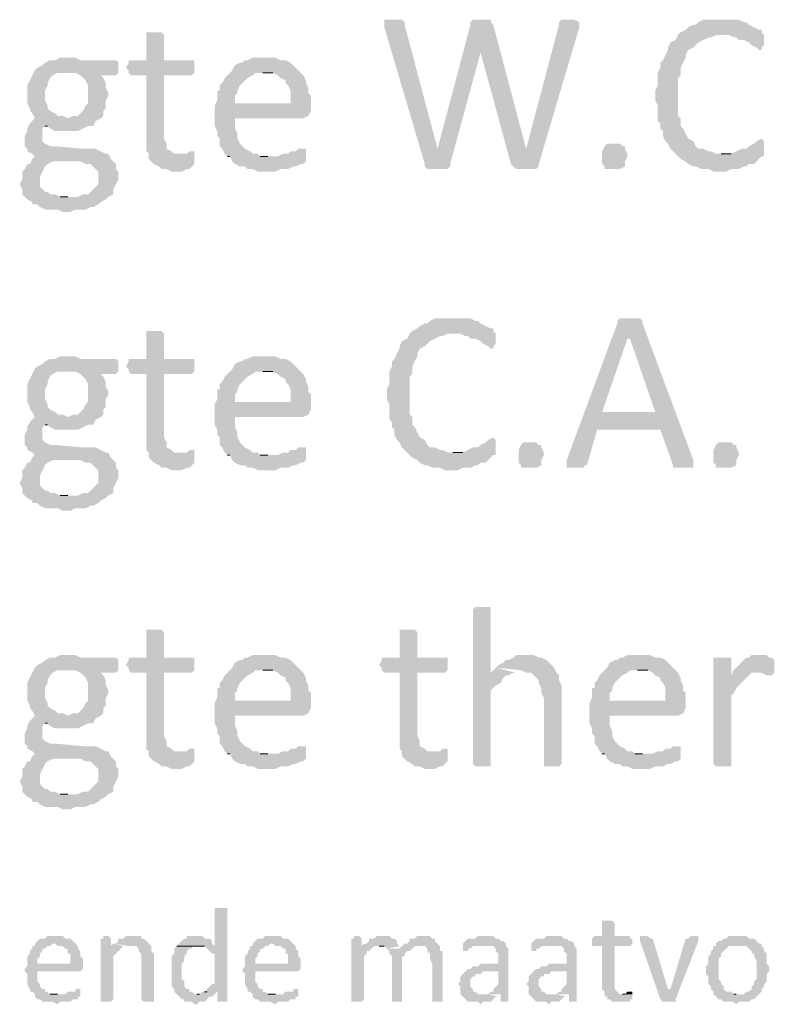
# Model space of a CAD drawing. Header units: millimetres. Extents: x -197899 to 120983, y -4228 to 45370.
# Tile 96 of 200: x -135415 to -134153, y -484 to 1162. Entities that reach past the tile are written whole.
import ezdxf

# ---------------------------------------------------------------- set-up
doc = ezdxf.new("R2010")
doc.units = ezdxf.units.MM
for name, color, linetype in [('AL63----', 7, 'Continuous'), ('PDF_Geometry', 8, 'Continuous'), ('PDF_Solid Fills', 8, 'Continuous')]:
    doc.layers.add(name, color=color, linetype=linetype)

# ---------------------------------------------------------------- blocks, each defined once
blk = doc.blocks.new('A$C01523A58')
at = {"layer": 'PDF_Solid Fills'}
for points in [[(27385.4, -27990.8), (27368.4, -27990.8), (27368.4, -28003.5), (27436.1, -28232.1), (27457.4, -28206.7), (27402.3, -27999.2), (27402.3, -27995), (27398.1, -27990.8), (27393.8, -27990.8)], [(27529.3, -27990.8), (27516.6, -27990.8), (27512.4, -27995), (27512.4, -27999.2), (27529.3, -28045.8), (27580.1, -28232.1), (27605.5, -28206.7), (27550.5, -27999.2), (27546.2, -27995), (27546.2, -27990.8), (27537.8, -27990.8)], [(27677.4, -27990.8), (27664.8, -27990.8), (27660.5, -27995), (27660.5, -27999.2), (27605.5, -28206.7), (27605.5, -28206.7), (27580.1, -28232.1), (27584.3, -28236.3), (27588.6, -28240.5), (27622.4, -28240.5), (27626.7, -28236.3), (27626.7, -28232.1), (27694.4, -28003.5), (27694.4, -27995), (27694.4, -27995), (27685.9, -27990.8), (27685.9, -27990.8)], [(27931.5, -27990.8), (27901.8, -27990.8), (27893.4, -27995), (27889.2, -27999.2), (27884.9, -27999.2), (27876.4, -28003.5), (27872.2, -28007.7), (27863.7, -28012), (27859.5, -28016.2), (27944.1, -28016.2), (27952.6, -28020.4), (27956.9, -28020.4), (27961.1, -28024.6), (27969.5, -28024.6), (27978, -28028.9), (27982.3, -28033.1), (27990.8, -28037.4), (27990.8, -28037.4), (27994.9, -28041.6), (27999.2, -28041.6), (27999.2, -28037.4), (28003.4, -28033.1), (28003.4, -28016.2), (27999.2, -28012), (27999.2, -28007.7), (27994.9, -28007.7), (27986.5, -28003.5), (27986.5, -28003.5), (27978, -27999.2), (27973.8, -27995), (27969.5, -27995), (27961.1, -27990.8), (27940, -27990.8)], [(27512.4, -27999.2), (27457.4, -28206.7), (27457.4, -28206.7), (27436.1, -28232.1), (27436.1, -28236.3), (27440.4, -28240.5), (27474.3, -28240.5), (27478.5, -28236.3), (27478.5, -28232.1), (27529.3, -28045.8), (27529.3, -28045.8)], [(26983.2, -28012), (26970.5, -28012), (26970.5, -28016.2), (26970.5, -28058.5), (26940.9, -28058.5), (26940.9, -28062.8), (26936.6, -28071.2), (26940.9, -28075.5), (26940.9, -28079.7), (26945.1, -28083.9), (26970.5, -28083.9), (26970.5, -28210.9), (26974.7, -28215.1), (26974.7, -28223.6), (26978.9, -28227.9), (26983.2, -28232.1), (26991.7, -28236.3), (26995.9, -28240.5), (27004.4, -28240.5), (27012.8, -28244.8), (27029.8, -28244.8), (27038.2, -28240.5), (27042.5, -28240.5), (27046.7, -28236.3), (27050.9, -28232.1), (27050.9, -28219.4), (27025.5, -28215.1), (27017.1, -28215.1), (27012.8, -28210.9), (27004.4, -28206.7), (27004.4, -28198.2), (27000.1, -28189.7), (27000.1, -28083.9), (27046.7, -28083.9), (27050.9, -28079.7), (27050.9, -28058.5), (27000.1, -28058.5), (27000.1, -28016.2), (27000.1, -28016.2), (26995.9, -28012), (26991.7, -28012)], [(27859.5, -28016.2), (27855.3, -28024.6), (27855.3, -28024.6), (27846.8, -28028.9), (27842.6, -28037.4), (27842.6, -28041.6), (27838.3, -28050.1), (27834.1, -28058.5), (27829.9, -28062.8), (27829.9, -28071.2), (27825.6, -28079.7), (27825.6, -28100.8), (27821.4, -28109.3), (27821.4, -28126.2), (27825.6, -28134.7), (27825.6, -28160.1), (27829.9, -28164.3), (27829.9, -28172.8), (27834.1, -28177.1), (27834.1, -28185.5), (27838.3, -28194), (27842.6, -28198.2), (27846.8, -28206.7), (27851, -28210.9), (27855.3, -28215.1), (27859.5, -28219.4), (27863.7, -28223.6), (27872.2, -28227.9), (27876.4, -28232.1), (27884.9, -28236.3), (27889.2, -28236.3), (27897.6, -28240.5), (27910.3, -28240.5), (27918.7, -28244.8), (27940, -28244.8), (27948.4, -28240.5), (27961.1, -28240.5), (27969.5, -28236.3), (27973.8, -28236.3), (27978, -28232.1), (27986.5, -28232.1), (27990.8, -28227.9), (27994.9, -28223.6), (27999.2, -28219.4), (28003.4, -28219.4), (28003.4, -28215.1), (27923, -28215.1), (27914.6, -28210.9), (27910.3, -28210.9), (27901.8, -28206.7), (27893.4, -28206.7), (27889.2, -28202.5), (27884.9, -28194), (27876.4, -28189.7), (27876.4, -28189.7), (27872.2, -28181.3), (27868, -28172.8), (27863.7, -28168.6), (27863.7, -28155.9), (27859.5, -28151.6), (27859.5, -28088.2), (27863.7, -28083.9), (27863.7, -28071.2), (27868, -28062.8), (27872.2, -28054.3), (27872.2, -28050.1), (27876.4, -28041.6), (27884.9, -28037.4), (27889.2, -28033.1), (27893.4, -28028.9), (27901.8, -28024.6), (27910.3, -28020.4), (27914.6, -28020.4), (27923, -28016.2), (27931.5, -28016.2)], [(26839.3, -28054.3), (26826.5, -28054.3), (26818.1, -28058.5), (26809.6, -28058.5), (26801.2, -28062.8), (26796.9, -28067), (26788.5, -28071.2), (26788.5, -28071.2), (26784.2, -28075.5), (26839.3, -28079.7), (26851.9, -28079.7), (26860.4, -28083.9), (26864.7, -28088.2), (26868.9, -28092.4), (26873.2, -28100.8), (26873.2, -28130.5), (26868.9, -28134.7), (26864.7, -28143.2), (26860.4, -28147.4), (26856.2, -28151.6), (26847.7, -28151.6), (26839.3, -28155.9), (26784.2, -28155.9), (26780, -28160.1), (26775.8, -28164.3), (26771.5, -28172.8), (26771.5, -28177.1), (26767.3, -28185.5), (26767.3, -28194), (26767.3, -28202.5), (26771.5, -28206.7), (26771.5, -28210.9), (26780, -28215.1), (26784.2, -28219.4), (26780, -28223.6), (26813.9, -28227.9), (26860.4, -28227.9), (26868.9, -28232.1), (26877.4, -28232.1), (26881.6, -28236.3), (26885.8, -28240.5), (26890.1, -28244.8), (26890.1, -28265.9), (26885.8, -28270.2), (26881.6, -28274.4), (26877.4, -28278.7), (26873.2, -28282.8), (26864.7, -28282.8), (26856.2, -28287.1), (26767.3, -28287.1), (26771.5, -28291.3), (26780, -28295.6), (26780, -28299.8), (26788.5, -28299.8), (26792.7, -28304.1), (26801.2, -28308.3), (26822.3, -28308.3), (26830.8, -28312.5), (26843.5, -28312.5), (26851.9, -28308.3), (26868.9, -28308.3), (26877.4, -28304.1), (26881.6, -28304.1), (26890.1, -28299.8), (26894.3, -28295.6), (26902.8, -28291.3), (26902.8, -28291.3), (26907, -28287.1), (26915.5, -28282.8), (26915.5, -28274.4), (26919.7, -28265.9), (26924, -28257.5), (26924, -28244.8), (26919.7, -28240.5), (26919.7, -28232.1), (26915.5, -28227.9), (26911.2, -28223.6), (26907, -28215.1), (26902.8, -28215.1), (26894.3, -28210.9), (26885.8, -28206.7), (26864.7, -28206.7), (26818.1, -28202.5), (26809.6, -28202.5), (26801.2, -28198.2), (26796.9, -28194), (26796.9, -28185.5), (26796.9, -28172.8), (26801.2, -28168.6), (26881.6, -28168.6), (26885.8, -28160.1), (26885.8, -28160.1), (26894.3, -28155.9), (26898.6, -28151.6), (26898.6, -28143.2), (26902.8, -28138.9), (26902.8, -28126.2), (26907, -28117.8), (26907, -28113.6), (26902.8, -28105.1), (26902.8, -28096.6), (26902.8, -28096.6), (26898.6, -28088.2), (26894.3, -28083.9), (26919.7, -28083.9), (26924, -28079.7), (26924, -28062.8), (26919.7, -28058.5), (26860.4, -28058.5), (26851.9, -28054.3), (26847.7, -28054.3)], [(27169.5, -28054.3), (27148.3, -28054.3), (27139.9, -28058.5), (27135.6, -28058.5), (27131.4, -28062.8), (27127.1, -28062.8), (27118.7, -28067), (27114.4, -28075.5), (27110.2, -28079.7), (27106, -28083.9), (27101.7, -28088.2), (27097.5, -28096.6), (27093.3, -28100.8), (27093.3, -28109.3), (27089, -28109.3), (27089, -28126.2), (27084.8, -28134.7), (27118.7, -28130.5), (27118.7, -28117.8), (27122.9, -28113.6), (27122.9, -28109.3), (27127.1, -28100.8), (27131.4, -28096.6), (27135.6, -28092.4), (27139.9, -28088.2), (27148.3, -28083.9), (27152.5, -28079.7), (27228.7, -28079.7), (27224.5, -28075.5), (27216.1, -28067), (27211.8, -28062.8), (27203.3, -28058.5), (27194.8, -28058.5), (27186.4, -28054.3), (27177.9, -28054.3)], [(26784.2, -28075.5), (26780, -28083.9), (26775.8, -28092.4), (26775.8, -28092.4), (26771.5, -28100.8), (26771.5, -28130.5), (26775.8, -28138.9), (26775.8, -28143.2), (26780, -28147.4), (26784.2, -28155.9), (26839.3, -28155.9), (26830.8, -28151.6), (26822.3, -28151.6), (26818.1, -28147.4), (26809.6, -28143.2), (26805.4, -28138.9), (26805.4, -28134.7), (26801.2, -28126.2), (26801.2, -28109.3), (26805.4, -28100.8), (26805.4, -28096.6), (26809.6, -28088.2), (26813.9, -28083.9), (26822.3, -28079.7), (26839.3, -28079.7)], [(27228.7, -28079.7), (27165.3, -28079.7), (27182.2, -28079.7), (27190.7, -28083.9), (27194.8, -28088.2), (27203.3, -28092.4), (27203.3, -28096.6), (27207.6, -28100.8), (27211.8, -28109.3), (27211.8, -28130.5), (27118.7, -28130.5), (27084.8, -28134.7), (27084.8, -28151.6), (27084.8, -28168.6), (27089, -28177.1), (27089, -28185.5), (27093.3, -28189.7), (27093.3, -28202.5), (27097.5, -28206.7), (27101.7, -28215.1), (27106, -28219.4), (27173.7, -28219.4), (27161, -28219.4), (27156.8, -28215.1), (27148.3, -28215.1), (27144.1, -28210.9), (27135.6, -28206.7), (27131.4, -28202.5), (27127.1, -28198.2), (27122.9, -28189.7), (27122.9, -28181.3), (27122.9, -28181.3), (27118.7, -28172.8), (27118.7, -28155.9), (27233, -28155.9), (27241.5, -28151.6), (27241.5, -28151.6), (27245.7, -28143.2), (27245.7, -28134.7), (27245.7, -28117.8), (27241.5, -28113.6), (27241.5, -28105.1), (27237.2, -28096.6), (27237.2, -28092.4), (27233, -28083.9)], [(26881.6, -28168.6), (26801.2, -28168.6), (26805.4, -28168.6), (26809.6, -28172.8), (26818.1, -28177.1), (26856.2, -28177.1), (26864.7, -28172.8), (26864.7, -28172.8), (26873.2, -28168.6)], [(27999.2, -28189.7), (27999.2, -28189.7), (27990.8, -28194), (27986.5, -28198.2), (27978, -28202.5), (27973.8, -28206.7), (27965.4, -28206.7), (27956.9, -28210.9), (27956.9, -28210.9), (27948.4, -28215.1), (27931.5, -28215.1), (28003.4, -28215.1), (28003.4, -28194)], [(27233, -28206.7), (27224.5, -28206.7), (27220.2, -28210.9), (27211.8, -28210.9), (27207.6, -28215.1), (27199.1, -28215.1), (27190.7, -28219.4), (27106, -28219.4), (27110.2, -28219.4), (27114.4, -28227.9), (27118.7, -28232.1), (27127.1, -28236.3), (27135.6, -28236.3), (27139.9, -28240.5), (27148.3, -28240.5), (27156.8, -28244.8), (27186.4, -28244.8), (27194.8, -28240.5), (27207.6, -28240.5), (27216.1, -28236.3), (27220.2, -28236.3), (27228.7, -28232.1), (27233, -28232.1), (27237.2, -28227.9), (27237.2, -28223.6), (27237.2, -28206.7)], [(27774.9, -28219.4), (27770.6, -28227.9), (27770.6, -28236.3), (27770.6, -28236.3), (27762.1, -28240.5), (27736.7, -28240.5), (27736.7, -28236.3), (27732.5, -28232.1), (27732.5, -28210.9), (27736.7, -28202.5), (27736.7, -28202.5), (27741, -28198.2), (27762.1, -28198.2), (27766.4, -28202.5), (27770.6, -28202.5), (27770.6, -28206.7), (27774.9, -28215.1)], [(26780, -28223.6), (26775.8, -28232.1), (26771.5, -28232.1), (26767.3, -28240.5), (26763.1, -28244.8), (26763.1, -28257.5), (26758.8, -28265.9), (26758.8, -28265.9), (26763.1, -28274.4), (26763.1, -28282.8), (26767.3, -28287.1), (26839.3, -28287.1), (26826.5, -28287.1), (26818.1, -28282.8), (26809.6, -28282.8), (26805.4, -28278.7), (26801.2, -28278.7), (26796.9, -28274.4), (26792.7, -28270.2), (26792.7, -28261.7), (26792.7, -28253.3), (26792.7, -28253.3), (26796.9, -28244.8), (26796.9, -28244.8), (26801.2, -28236.3), (26805.4, -28232.1), (26813.9, -28227.9)], [(27046.7, -28210.9), (27042.5, -28210.9), (27038.2, -28215.1), (27025.5, -28215.1), (27050.9, -28219.4), (27050.9, -28210.9)], [(27482.8, -28490.3), (27453.1, -28490.3), (27444.6, -28494.6), (27440.4, -28498.8), (27436.1, -28498.8), (27427.7, -28503), (27423.5, -28507.2), (27415, -28511.5), (27410.7, -28515.7), (27495.4, -28515.7), (27503.9, -28520), (27508.1, -28520), (27512.4, -28524.2), (27520.8, -28524.2), (27529.3, -28528.4), (27533.5, -28532.6), (27542, -28536.9), (27542, -28536.9), (27546.2, -28541.1), (27550.5, -28541.1), (27550.5, -28536.9), (27554.7, -28532.6), (27554.7, -28515.7), (27550.5, -28511.5), (27550.5, -28507.2), (27546.2, -28507.2), (27537.8, -28503), (27537.8, -28503), (27529.3, -28498.8), (27525.1, -28494.6), (27520.8, -28494.6), (27512.4, -28490.3), (27491.2, -28490.3)], [(27779.1, -28490.3), (27762.1, -28490.3), (27757.9, -28494.6), (27757.9, -28498.8), (27673.3, -28727.4), (27673.3, -28740.1), (27702.8, -28740.1), (27702.8, -28735.9), (27707.1, -28735.9), (27724.1, -28676.6), (27829.9, -28676.6), (27732.5, -28647), (27774.9, -28524.2), (27779.1, -28524.2), (27800.2, -28498.8), (27800.2, -28494.6), (27796, -28490.3), (27787.5, -28490.3)], [(27800.2, -28498.8), (27779.1, -28524.2), (27821.4, -28647), (27732.5, -28647), (27829.9, -28676.6), (27851, -28735.9), (27851, -28740.1), (27884.9, -28740.1), (27884.9, -28727.4)], [(26983.2, -28511.5), (26970.5, -28511.5), (26970.5, -28515.7), (26970.5, -28558), (26940.9, -28558), (26940.9, -28562.3), (26936.6, -28570.8), (26940.9, -28575), (26940.9, -28579.2), (26945.1, -28583.4), (26970.5, -28583.4), (26970.5, -28710.5), (26974.7, -28714.7), (26974.7, -28723.1), (26978.9, -28727.4), (26983.2, -28731.6), (26991.7, -28735.9), (26995.9, -28740.1), (27004.4, -28740.1), (27012.8, -28744.3), (27029.8, -28744.3), (27038.2, -28740.1), (27042.5, -28740.1), (27046.7, -28735.9), (27050.9, -28731.6), (27050.9, -28718.9), (27025.5, -28714.7), (27017.1, -28714.7), (27012.8, -28710.5), (27004.4, -28706.2), (27004.4, -28697.7), (27000.1, -28689.3), (27000.1, -28583.4), (27046.7, -28583.4), (27050.9, -28579.2), (27050.9, -28558), (27000.1, -28558), (27000.1, -28515.7), (27000.1, -28515.7), (26995.9, -28511.5), (26991.7, -28511.5)], [(27410.7, -28515.7), (27406.6, -28524.2), (27406.6, -28524.2), (27398.1, -28528.4), (27393.8, -28536.9), (27393.8, -28541.1), (27389.6, -28549.6), (27385.4, -28558), (27381.2, -28562.3), (27381.2, -28570.8), (27376.9, -28579.2), (27376.9, -28600.4), (27372.7, -28608.8), (27372.7, -28625.8), (27376.9, -28634.2), (27376.9, -28659.6), (27381.2, -28663.9), (27381.2, -28672.4), (27385.4, -28676.6), (27385.4, -28685.1), (27389.6, -28693.5), (27393.8, -28697.7), (27398.1, -28706.2), (27402.3, -28710.5), (27406.6, -28714.7), (27410.7, -28718.9), (27415, -28723.1), (27423.5, -28727.4), (27427.7, -28731.6), (27436.1, -28735.9), (27440.4, -28735.9), (27448.9, -28740.1), (27461.5, -28740.1), (27470, -28744.3), (27491.2, -28744.3), (27499.7, -28740.1), (27512.4, -28740.1), (27520.8, -28735.9), (27525.1, -28735.9), (27529.3, -28731.6), (27537.8, -28731.6), (27542, -28727.4), (27546.2, -28723.1), (27550.5, -28718.9), (27554.7, -28718.9), (27554.7, -28714.7), (27474.3, -28714.7), (27465.8, -28710.5), (27461.5, -28710.5), (27453.1, -28706.2), (27444.6, -28706.2), (27440.4, -28702), (27436.1, -28693.5), (27427.7, -28689.3), (27427.7, -28689.3), (27423.5, -28680.8), (27419.2, -28672.4), (27415, -28668.1), (27415, -28655.4), (27410.7, -28651.2), (27410.7, -28587.7), (27415, -28583.4), (27415, -28570.8), (27419.2, -28562.3), (27423.5, -28553.8), (27423.5, -28549.6), (27427.7, -28541.1), (27436.1, -28536.9), (27440.4, -28532.6), (27444.6, -28528.4), (27453.1, -28524.2), (27461.5, -28520), (27465.8, -28520), (27474.3, -28515.7), (27482.8, -28515.7)], [(26839.3, -28553.8), (26826.5, -28553.8), (26818.1, -28558), (26809.6, -28558), (26801.2, -28562.3), (26796.9, -28566.5), (26788.5, -28570.8), (26788.5, -28570.8), (26784.2, -28575), (26839.3, -28579.2), (26851.9, -28579.2), (26860.4, -28583.4), (26864.7, -28587.7), (26868.9, -28591.9), (26873.2, -28600.4), (26873.2, -28630), (26868.9, -28634.2), (26864.7, -28642.7), (26860.4, -28647), (26856.2, -28651.2), (26847.7, -28651.2), (26839.3, -28655.4), (26784.2, -28655.4), (26780, -28659.6), (26775.8, -28663.9), (26771.5, -28672.4), (26771.5, -28676.6), (26767.3, -28685.1), (26767.3, -28693.5), (26767.3, -28702), (26771.5, -28706.2), (26771.5, -28710.5), (26780, -28714.7), (26784.2, -28718.9), (26780, -28723.1), (26813.9, -28727.4), (26860.4, -28727.4), (26868.9, -28731.6), (26877.4, -28731.6), (26881.6, -28735.9), (26885.8, -28740.1), (26890.1, -28744.3), (26890.1, -28765.5), (26885.8, -28769.7), (26881.6, -28773.9), (26877.4, -28778.2), (26873.2, -28782.4), (26864.7, -28782.4), (26856.2, -28786.7), (26767.3, -28786.7), (26771.5, -28790.9), (26780, -28795.1), (26780, -28799.3), (26788.5, -28799.3), (26792.7, -28803.6), (26801.2, -28807.8), (26822.3, -28807.8), (26830.8, -28812.1), (26843.5, -28812.1), (26851.9, -28807.8), (26868.9, -28807.8), (26877.4, -28803.6), (26881.6, -28803.6), (26890.1, -28799.3), (26894.3, -28795.1), (26902.8, -28790.9), (26902.8, -28790.9), (26907, -28786.7), (26915.5, -28782.4), (26915.5, -28773.9), (26919.7, -28765.5), (26924, -28757), (26924, -28744.3), (26919.7, -28740.1), (26919.7, -28731.6), (26915.5, -28727.4), (26911.2, -28723.1), (26907, -28714.7), (26902.8, -28714.7), (26894.3, -28710.5), (26885.8, -28706.2), (26864.7, -28706.2), (26818.1, -28702), (26809.6, -28702), (26801.2, -28697.7), (26796.9, -28693.5), (26796.9, -28685.1), (26796.9, -28672.4), (26801.2, -28668.1), (26881.6, -28668.1), (26885.8, -28659.6), (26885.8, -28659.6), (26894.3, -28655.4), (26898.6, -28651.2), (26898.6, -28642.7), (26902.8, -28638.5), (26902.8, -28625.8), (26907, -28617.3), (26907, -28613.1), (26902.8, -28604.6), (26902.8, -28596.2), (26902.8, -28596.2), (26898.6, -28587.7), (26894.3, -28583.4), (26919.7, -28583.4), (26924, -28579.2), (26924, -28562.3), (26919.7, -28558), (26860.4, -28558), (26851.9, -28553.8), (26847.7, -28553.8)], [(27169.5, -28553.8), (27148.3, -28553.8), (27139.9, -28558), (27135.6, -28558), (27131.4, -28562.3), (27127.1, -28562.3), (27118.7, -28566.5), (27114.4, -28575), (27110.2, -28579.2), (27106, -28583.4), (27101.7, -28587.7), (27097.5, -28596.2), (27093.3, -28600.4), (27093.3, -28608.8), (27089, -28608.8), (27089, -28625.8), (27084.8, -28634.2), (27118.7, -28630), (27118.7, -28617.3), (27122.9, -28613.1), (27122.9, -28608.8), (27127.1, -28600.4), (27131.4, -28596.2), (27135.6, -28591.9), (27139.9, -28587.7), (27148.3, -28583.4), (27152.5, -28579.2), (27228.7, -28579.2), (27224.5, -28575), (27216.1, -28566.5), (27211.8, -28562.3), (27203.3, -28558), (27194.8, -28558), (27186.4, -28553.8), (27177.9, -28553.8)], [(26784.2, -28575), (26780, -28583.4), (26775.8, -28591.9), (26775.8, -28591.9), (26771.5, -28600.4), (26771.5, -28630), (26775.8, -28638.5), (26775.8, -28642.7), (26780, -28647), (26784.2, -28655.4), (26839.3, -28655.4), (26830.8, -28651.2), (26822.3, -28651.2), (26818.1, -28647), (26809.6, -28642.7), (26805.4, -28638.5), (26805.4, -28634.2), (26801.2, -28625.8), (26801.2, -28608.8), (26805.4, -28600.4), (26805.4, -28596.2), (26809.6, -28587.7), (26813.9, -28583.4), (26822.3, -28579.2), (26839.3, -28579.2)], [(27228.7, -28579.2), (27165.3, -28579.2), (27182.2, -28579.2), (27190.7, -28583.4), (27194.8, -28587.7), (27203.3, -28591.9), (27203.3, -28596.2), (27207.6, -28600.4), (27211.8, -28608.8), (27211.8, -28630), (27118.7, -28630), (27084.8, -28634.2), (27084.8, -28651.2), (27084.8, -28668.1), (27089, -28676.6), (27089, -28685.1), (27093.3, -28689.3), (27093.3, -28702), (27097.5, -28706.2), (27101.7, -28714.7), (27106, -28718.9), (27173.7, -28718.9), (27161, -28718.9), (27156.8, -28714.7), (27148.3, -28714.7), (27144.1, -28710.5), (27135.6, -28706.2), (27131.4, -28702), (27127.1, -28697.7), (27122.9, -28689.3), (27122.9, -28680.8), (27122.9, -28680.8), (27118.7, -28672.4), (27118.7, -28655.4), (27233, -28655.4), (27241.5, -28651.2), (27241.5, -28651.2), (27245.7, -28642.7), (27245.7, -28634.2), (27245.7, -28617.3), (27241.5, -28613.1), (27241.5, -28604.6), (27237.2, -28596.2), (27237.2, -28591.9), (27233, -28583.4)], [(26881.6, -28668.1), (26801.2, -28668.1), (26805.4, -28668.1), (26809.6, -28672.4), (26818.1, -28676.6), (26856.2, -28676.6), (26864.7, -28672.4), (26864.7, -28672.4), (26873.2, -28668.1)], [(27550.5, -28689.3), (27550.5, -28689.3), (27542, -28693.5), (27537.8, -28697.7), (27529.3, -28702), (27525.1, -28706.2), (27516.6, -28706.2), (27508.1, -28710.5), (27508.1, -28710.5), (27499.7, -28714.7), (27482.8, -28714.7), (27554.7, -28714.7), (27554.7, -28693.5)], [(27635.1, -28718.9), (27630.9, -28727.4), (27630.9, -28735.9), (27630.9, -28735.9), (27622.4, -28740.1), (27597, -28740.1), (27597, -28735.9), (27592.8, -28731.6), (27592.8, -28710.5), (27597, -28702), (27597, -28702), (27601.3, -28697.7), (27622.4, -28697.7), (27626.7, -28702), (27630.9, -28702), (27630.9, -28706.2), (27635.1, -28714.7)], [(27961.1, -28718.9), (27956.9, -28727.4), (27956.9, -28735.9), (27956.9, -28735.9), (27948.4, -28740.1), (27923, -28740.1), (27923, -28735.9), (27918.7, -28731.6), (27918.7, -28710.5), (27923, -28702), (27923, -28702), (27927.2, -28697.7), (27948.4, -28697.7), (27952.6, -28702), (27956.9, -28702), (27956.9, -28706.2), (27961.1, -28714.7)], [(27046.7, -28710.5), (27042.5, -28710.5), (27038.2, -28714.7), (27025.5, -28714.7), (27050.9, -28718.9), (27050.9, -28710.5)], [(27233, -28706.2), (27224.5, -28706.2), (27220.2, -28710.5), (27211.8, -28710.5), (27207.6, -28714.7), (27199.1, -28714.7), (27190.7, -28718.9), (27106, -28718.9), (27110.2, -28718.9), (27114.4, -28727.4), (27118.7, -28731.6), (27127.1, -28735.9), (27135.6, -28735.9), (27139.9, -28740.1), (27148.3, -28740.1), (27156.8, -28744.3), (27186.4, -28744.3), (27194.8, -28740.1), (27207.6, -28740.1), (27216.1, -28735.9), (27220.2, -28735.9), (27228.7, -28731.6), (27233, -28731.6), (27237.2, -28727.4), (27237.2, -28723.1), (27237.2, -28706.2)], [(26780, -28723.1), (26775.8, -28731.6), (26771.5, -28731.6), (26767.3, -28740.1), (26763.1, -28744.3), (26763.1, -28757), (26758.8, -28765.5), (26758.8, -28765.5), (26763.1, -28773.9), (26763.1, -28782.4), (26767.3, -28786.7), (26839.3, -28786.7), (26826.5, -28786.7), (26818.1, -28782.4), (26809.6, -28782.4), (26805.4, -28778.2), (26801.2, -28778.2), (26796.9, -28773.9), (26792.7, -28769.7), (26792.7, -28761.3), (26792.7, -28752.8), (26792.7, -28752.8), (26796.9, -28744.3), (26796.9, -28744.3), (26801.2, -28735.9), (26805.4, -28731.6), (26813.9, -28727.4)], [(27533.5, -28972.9), (27520.8, -28972.9), (27516.6, -28977.2), (27516.6, -29235.4), (27516.6, -29235.4), (27520.8, -29239.6), (27546.2, -29239.6), (27546.2, -29235.4), (27546.2, -29112.6), (27550.5, -29108.4), (27554.7, -29104.2), (27563.2, -29099.9), (27567.4, -29091.4), (27571.6, -29087.3), (27575.9, -29087.3), (27584.3, -29083), (27546.2, -29083), (27546.2, -28977.2), (27546.2, -28972.9), (27542, -28972.9)], [(26983.2, -29011), (26970.5, -29011), (26970.5, -29015.2), (26970.5, -29057.6), (26940.9, -29057.6), (26940.9, -29061.8), (26936.6, -29070.3), (26940.9, -29074.5), (26940.9, -29078.8), (26945.1, -29083), (26970.5, -29083), (26970.5, -29210), (26974.7, -29214.2), (26974.7, -29222.7), (26978.9, -29226.9), (26983.2, -29231.1), (26991.7, -29235.4), (26995.9, -29239.6), (27004.4, -29239.6), (27012.8, -29243.9), (27029.8, -29243.9), (27038.2, -29239.6), (27042.5, -29239.6), (27046.7, -29235.4), (27050.9, -29231.1), (27050.9, -29218.5), (27025.5, -29214.2), (27017.1, -29214.2), (27012.8, -29210), (27004.4, -29205.8), (27004.4, -29197.3), (27000.1, -29188.8), (27000.1, -29083), (27046.7, -29083), (27050.9, -29078.8), (27050.9, -29057.6), (27000.1, -29057.6), (27000.1, -29015.2), (27000.1, -29015.2), (26995.9, -29011), (26991.7, -29011)], [(27406.6, -29011), (27393.8, -29011), (27393.8, -29015.2), (27393.8, -29057.6), (27364.2, -29057.6), (27364.2, -29061.8), (27360, -29070.3), (27364.2, -29074.5), (27364.2, -29078.8), (27368.4, -29083), (27393.8, -29083), (27393.8, -29210), (27398.1, -29214.2), (27398.1, -29222.7), (27402.3, -29226.9), (27406.6, -29231.1), (27415, -29235.4), (27419.2, -29239.6), (27427.7, -29239.6), (27436.1, -29243.9), (27453.1, -29243.9), (27461.5, -29239.6), (27465.8, -29239.6), (27470, -29235.4), (27474.3, -29231.1), (27474.3, -29218.5), (27448.9, -29214.2), (27440.4, -29214.2), (27436.1, -29210), (27427.7, -29205.8), (27427.7, -29197.3), (27423.5, -29188.8), (27423.5, -29083), (27470, -29083), (27474.3, -29078.8), (27474.3, -29057.6), (27423.5, -29057.6), (27423.5, -29015.2), (27423.5, -29015.2), (27419.2, -29011), (27415, -29011)], [(26839.3, -29053.4), (26826.5, -29053.4), (26818.1, -29057.6), (26809.6, -29057.6), (26801.2, -29061.8), (26796.9, -29066), (26788.5, -29070.3), (26788.5, -29070.3), (26784.2, -29074.5), (26839.3, -29078.8), (26851.9, -29078.8), (26860.4, -29083), (26864.7, -29087.3), (26868.9, -29091.4), (26873.2, -29099.9), (26873.2, -29129.6), (26868.9, -29133.8), (26864.7, -29142.2), (26860.4, -29146.5), (26856.2, -29150.7), (26847.7, -29150.7), (26839.3, -29155), (26784.2, -29155), (26780, -29159.2), (26775.8, -29163.4), (26771.5, -29171.9), (26771.5, -29176.1), (26767.3, -29184.6), (26767.3, -29193.1), (26767.3, -29201.5), (26771.5, -29205.8), (26771.5, -29210), (26780, -29214.2), (26784.2, -29218.5), (26780, -29222.7), (26813.9, -29226.9), (26860.4, -29226.9), (26868.9, -29231.1), (26877.4, -29231.1), (26881.6, -29235.4), (26885.8, -29239.6), (26890.1, -29243.9), (26890.1, -29265), (26885.8, -29269.3), (26881.6, -29273.5), (26877.4, -29277.7), (26873.2, -29281.9), (26864.7, -29281.9), (26856.2, -29286.2), (26767.3, -29286.2), (26771.5, -29290.4), (26780, -29294.7), (26780, -29298.9), (26788.5, -29298.9), (26792.7, -29303.1), (26801.2, -29307.3), (26822.3, -29307.3), (26830.8, -29311.6), (26843.5, -29311.6), (26851.9, -29307.3), (26868.9, -29307.3), (26877.4, -29303.1), (26881.6, -29303.1), (26890.1, -29298.9), (26894.3, -29294.7), (26902.8, -29290.4), (26902.8, -29290.4), (26907, -29286.2), (26915.5, -29281.9), (26915.5, -29273.5), (26919.7, -29265), (26924, -29256.5), (26924, -29243.9), (26919.7, -29239.6), (26919.7, -29231.1), (26915.5, -29226.9), (26911.2, -29222.7), (26907, -29214.2), (26902.8, -29214.2), (26894.3, -29210), (26885.8, -29205.8), (26864.7, -29205.8), (26818.1, -29201.5), (26809.6, -29201.5), (26801.2, -29197.3), (26796.9, -29193.1), (26796.9, -29184.6), (26796.9, -29171.9), (26801.2, -29167.6), (26881.6, -29167.6), (26885.8, -29159.2), (26885.8, -29159.2), (26894.3, -29155), (26898.6, -29150.7), (26898.6, -29142.2), (26902.8, -29138), (26902.8, -29125.3), (26907, -29116.8), (26907, -29112.6), (26902.8, -29104.2), (26902.8, -29095.7), (26902.8, -29095.7), (26898.6, -29087.3), (26894.3, -29083), (26919.7, -29083), (26924, -29078.8), (26924, -29061.8), (26919.7, -29057.6), (26860.4, -29057.6), (26851.9, -29053.4), (26847.7, -29053.4)], [(27169.5, -29053.4), (27148.3, -29053.4), (27139.9, -29057.6), (27135.6, -29057.6), (27131.4, -29061.8), (27127.1, -29061.8), (27118.7, -29066), (27114.4, -29074.5), (27110.2, -29078.8), (27106, -29083), (27101.7, -29087.3), (27097.5, -29095.7), (27093.3, -29099.9), (27093.3, -29108.4), (27089, -29108.4), (27089, -29125.3), (27084.8, -29133.8), (27118.7, -29129.6), (27118.7, -29116.8), (27122.9, -29112.6), (27122.9, -29108.4), (27127.1, -29099.9), (27131.4, -29095.7), (27135.6, -29091.4), (27139.9, -29087.3), (27148.3, -29083), (27152.5, -29078.8), (27228.7, -29078.8), (27224.5, -29074.5), (27216.1, -29066), (27211.8, -29061.8), (27203.3, -29057.6), (27194.8, -29057.6), (27186.4, -29053.4), (27177.9, -29053.4)], [(27605.5, -29053.4), (27588.6, -29053.4), (27584.3, -29057.6), (27575.9, -29061.8), (27571.6, -29061.8), (27567.4, -29066), (27558.9, -29070.3), (27554.7, -29074.5), (27597, -29078.8), (27597, -29078.8), (27605.5, -29083), (27614, -29083), (27618.2, -29087.3), (27626.7, -29095.7), (27626.7, -29099.9), (27630.9, -29108.4), (27630.9, -29116.8), (27635.1, -29125.3), (27635.1, -29235.4), (27635.1, -29239.6), (27660.5, -29239.6), (27664.8, -29235.4), (27664.8, -29129.6), (27664.8, -29104.2), (27660.5, -29095.7), (27660.5, -29087.3), (27656.3, -29083), (27652.1, -29074.5), (27652.1, -29074.5), (27643.6, -29066), (27639.4, -29061.8), (27630.9, -29057.6), (27626.7, -29057.6), (27618.2, -29053.4), (27614, -29053.4)], [(27796, -29053.4), (27774.9, -29053.4), (27766.4, -29057.6), (27762.1, -29057.6), (27757.9, -29061.8), (27753.6, -29061.8), (27745.2, -29066), (27741, -29074.5), (27736.7, -29078.8), (27732.5, -29083), (27728.2, -29087.3), (27724.1, -29095.7), (27719.8, -29099.9), (27719.8, -29108.4), (27715.6, -29108.4), (27715.6, -29125.3), (27711.3, -29133.8), (27745.2, -29129.6), (27745.2, -29116.8), (27749.5, -29112.6), (27749.5, -29108.4), (27753.6, -29099.9), (27757.9, -29095.7), (27762.1, -29091.4), (27766.4, -29087.3), (27774.9, -29083), (27779.1, -29078.8), (27855.3, -29078.8), (27851, -29074.5), (27842.6, -29066), (27838.3, -29061.8), (27829.9, -29057.6), (27821.4, -29057.6), (27812.9, -29053.4), (27804.5, -29053.4)], [(27931.5, -29057.6), (27918.7, -29057.6), (27918.7, -29235.4), (27918.7, -29235.4), (27923, -29239.6), (27948.4, -29239.6), (27948.4, -29235.4), (27948.4, -29121.1), (27952.6, -29116.8), (27956.9, -29108.4), (27961.1, -29104.2), (27961.1, -29104.2), (27969.5, -29095.7), (27973.8, -29091.4), (27978, -29087.3), (27948.4, -29087.3), (27948.4, -29057.6), (27940, -29057.6)], [(27994.9, -29053.4), (27982.3, -29053.4), (27978, -29057.6), (27973.8, -29057.6), (27965.4, -29066), (27961.1, -29070.3), (27956.9, -29074.5), (27952.6, -29078.8), (27948.4, -29087.3), (27978, -29087.3), (27982.3, -29083), (27990.8, -29083), (28020.4, -29078.8), (28020.4, -29061.8), (28020.4, -29061.8), (28016.2, -29057.6), (28011.9, -29057.6), (28007.7, -29053.4), (27999.2, -29053.4)], [(26784.2, -29074.5), (26780, -29083), (26775.8, -29091.4), (26775.8, -29091.4), (26771.5, -29099.9), (26771.5, -29129.6), (26775.8, -29138), (26775.8, -29142.2), (26780, -29146.5), (26784.2, -29155), (26839.3, -29155), (26830.8, -29150.7), (26822.3, -29150.7), (26818.1, -29146.5), (26809.6, -29142.2), (26805.4, -29138), (26805.4, -29133.8), (26801.2, -29125.3), (26801.2, -29108.4), (26805.4, -29099.9), (26805.4, -29095.7), (26809.6, -29087.3), (26813.9, -29083), (26822.3, -29078.8), (26839.3, -29078.8)], [(27228.7, -29078.8), (27165.3, -29078.8), (27182.2, -29078.8), (27190.7, -29083), (27194.8, -29087.3), (27203.3, -29091.4), (27203.3, -29095.7), (27207.6, -29099.9), (27211.8, -29108.4), (27211.8, -29129.6), (27118.7, -29129.6), (27084.8, -29133.8), (27084.8, -29150.7), (27084.8, -29167.6), (27089, -29176.1), (27089, -29184.6), (27093.3, -29188.8), (27093.3, -29201.5), (27097.5, -29205.8), (27101.7, -29214.2), (27106, -29218.5), (27173.7, -29218.5), (27161, -29218.5), (27156.8, -29214.2), (27148.3, -29214.2), (27144.1, -29210), (27135.6, -29205.8), (27131.4, -29201.5), (27127.1, -29197.3), (27122.9, -29188.8), (27122.9, -29180.4), (27122.9, -29180.4), (27118.7, -29171.9), (27118.7, -29155), (27233, -29155), (27241.5, -29150.7), (27241.5, -29150.7), (27245.7, -29142.2), (27245.7, -29133.8), (27245.7, -29116.8), (27241.5, -29112.6), (27241.5, -29104.2), (27237.2, -29095.7), (27237.2, -29091.4), (27233, -29083)], [(27855.3, -29078.8), (27791.8, -29078.8), (27808.7, -29078.8), (27817.2, -29083), (27821.4, -29087.3), (27829.9, -29091.4), (27829.9, -29095.7), (27834.1, -29099.9), (27838.3, -29108.4), (27838.3, -29129.6), (27745.2, -29129.6), (27711.3, -29133.8), (27711.3, -29150.7), (27711.3, -29167.6), (27715.6, -29176.1), (27715.6, -29184.6), (27719.8, -29188.8), (27719.8, -29201.5), (27724.1, -29205.8), (27728.2, -29214.2), (27732.5, -29218.5), (27800.2, -29218.5), (27787.5, -29218.5), (27783.3, -29214.2), (27774.9, -29214.2), (27770.6, -29210), (27762.1, -29205.8), (27757.9, -29201.5), (27753.6, -29197.3), (27749.5, -29188.8), (27749.5, -29180.4), (27749.5, -29180.4), (27745.2, -29171.9), (27745.2, -29155), (27859.5, -29155), (27868, -29150.7), (27868, -29150.7), (27872.2, -29142.2), (27872.2, -29133.8), (27872.2, -29116.8), (27868, -29112.6), (27868, -29104.2), (27863.7, -29095.7), (27863.7, -29091.4), (27859.5, -29083)], [(28020.4, -29078.8), (27990.8, -29083), (27999.2, -29083), (28007.7, -29087.3), (28016.2, -29087.3), (28020.4, -29083)], [(26881.6, -29167.6), (26801.2, -29167.6), (26805.4, -29167.6), (26809.6, -29171.9), (26818.1, -29176.1), (26856.2, -29176.1), (26864.7, -29171.9), (26864.7, -29171.9), (26873.2, -29167.6)], [(27046.7, -29210), (27042.5, -29210), (27038.2, -29214.2), (27025.5, -29214.2), (27050.9, -29218.5), (27050.9, -29210)], [(27233, -29205.8), (27224.5, -29205.8), (27220.2, -29210), (27211.8, -29210), (27207.6, -29214.2), (27199.1, -29214.2), (27190.7, -29218.5), (27106, -29218.5), (27110.2, -29218.5), (27114.4, -29226.9), (27118.7, -29231.1), (27127.1, -29235.4), (27135.6, -29235.4), (27139.9, -29239.6), (27148.3, -29239.6), (27156.8, -29243.9), (27186.4, -29243.9), (27194.8, -29239.6), (27207.6, -29239.6), (27216.1, -29235.4), (27220.2, -29235.4), (27228.7, -29231.1), (27233, -29231.1), (27237.2, -29226.9), (27237.2, -29222.7), (27237.2, -29205.8)], [(27470, -29210), (27465.8, -29210), (27461.5, -29214.2), (27448.9, -29214.2), (27474.3, -29218.5), (27474.3, -29210)], [(27859.5, -29205.8), (27851, -29205.8), (27846.8, -29210), (27838.3, -29210), (27834.1, -29214.2), (27825.6, -29214.2), (27817.2, -29218.5), (27732.5, -29218.5), (27736.7, -29218.5), (27741, -29226.9), (27745.2, -29231.1), (27753.6, -29235.4), (27762.1, -29235.4), (27766.4, -29239.6), (27774.9, -29239.6), (27783.3, -29243.9), (27812.9, -29243.9), (27821.4, -29239.6), (27834.1, -29239.6), (27842.6, -29235.4), (27846.8, -29235.4), (27855.3, -29231.1), (27859.5, -29231.1), (27863.7, -29226.9), (27863.7, -29222.7), (27863.7, -29205.8)], [(26780, -29222.7), (26775.8, -29231.1), (26771.5, -29231.1), (26767.3, -29239.6), (26763.1, -29243.9), (26763.1, -29256.5), (26758.8, -29265), (26758.8, -29265), (26763.1, -29273.5), (26763.1, -29281.9), (26767.3, -29286.2), (26839.3, -29286.2), (26826.5, -29286.2), (26818.1, -29281.9), (26809.6, -29281.9), (26805.4, -29277.7), (26801.2, -29277.7), (26796.9, -29273.5), (26792.7, -29269.3), (26792.7, -29260.8), (26792.7, -29252.3), (26792.7, -29252.3), (26796.9, -29243.9), (26796.9, -29243.9), (26801.2, -29235.4), (26805.4, -29231.1), (26813.9, -29226.9)], [(27097.5, -29476.7), (27084.8, -29476.7), (27084.8, -29540.2), (27021.3, -29540.2), (27067.9, -29540.2), (27072.1, -29544.4), (27072.1, -29544.4), (27076.3, -29548.6), (27080.6, -29552.9), (27084.8, -29552.9), (27084.8, -29603.7), (27080.6, -29603.7), (27076.3, -29607.9), (27076.3, -29607.9), (27072.1, -29612.2), (27072.1, -29616.4), (27067.9, -29616.4), (27089, -29616.4), (27089, -29633.3), (27106, -29633.3), (27106, -29476.7), (27101.7, -29476.7)], [(27741, -29497.9), (27732.5, -29497.9), (27732.5, -29523.2), (27719.8, -29523.2), (27715.6, -29527.5), (27715.6, -29540.2), (27732.5, -29540.2), (27732.5, -29612.2), (27736.7, -29616.4), (27736.7, -29624.8), (27741, -29624.8), (27741, -29629.1), (27745.2, -29629.1), (27749.5, -29633.3), (27779.1, -29633.3), (27779.1, -29629.1), (27783.3, -29629.1), (27783.3, -29620.6), (27762.1, -29620.6), (27757.9, -29616.4), (27753.6, -29612.2), (27753.6, -29540.2), (27779.1, -29540.2), (27783.3, -29536), (27783.3, -29527.5), (27779.1, -29527.5), (27779.1, -29523.2), (27753.6, -29523.2), (27753.6, -29502.1), (27749.5, -29497.9), (27745.2, -29497.9)], [(26818.1, -29523.2), (26805.4, -29523.2), (26801.2, -29527.5), (26792.7, -29527.5), (26788.5, -29531.7), (26784.2, -29536), (26784.2, -29540.2), (26780, -29540.2), (26780, -29544.4), (26775.8, -29548.6), (26775.8, -29552.9), (26771.5, -29557.1), (26771.5, -29569.8), (26788.5, -29569.8), (26788.5, -29561.3), (26792.7, -29557.1), (26792.7, -29552.9), (26796.9, -29548.6), (26796.9, -29544.4), (26801.2, -29544.4), (26805.4, -29540.2), (26809.6, -29540.2), (26813.9, -29536), (26851.9, -29536), (26847.7, -29531.7), (26843.5, -29527.5), (26835, -29527.5), (26830.8, -29523.2), (26822.3, -29523.2)], [(26902.8, -29523.2), (26898.6, -29523.2), (26898.6, -29527.5), (26894.3, -29527.5), (26894.3, -29633.3), (26911.2, -29633.3), (26915.5, -29629.1), (26915.5, -29557.1), (26915.5, -29557.1), (26919.7, -29552.9), (26924, -29548.6), (26924, -29548.6), (26928.2, -29544.4), (26928.2, -29544.4), (26911.2, -29540.2), (26911.2, -29527.5), (26911.2, -29527.5), (26907, -29523.2)], [(26945.1, -29523.2), (26936.6, -29523.2), (26932.4, -29527.5), (26924, -29527.5), (26924, -29531.7), (26919.7, -29536), (26915.5, -29536), (26940.9, -29540.2), (26953.5, -29540.2), (26957.8, -29544.4), (26957.8, -29548.6), (26957.8, -29548.6), (26962, -29552.9), (26962, -29557.1), (26962, -29629.1), (26966.3, -29633.3), (26983.2, -29633.3), (26983.2, -29569.8), (26983.2, -29552.9), (26978.9, -29548.6), (26978.9, -29540.2), (26974.7, -29536), (26974.7, -29536), (26970.5, -29531.7), (26966.3, -29527.5), (26962, -29527.5), (26962, -29523.2), (26949.3, -29523.2)], [(27055.2, -29523.2), (27038.2, -29523.2), (27038.2, -29527.5), (27034, -29527.5), (27029.8, -29531.7), (27025.5, -29536), (27021.3, -29540.2), (27084.8, -29540.2), (27080.6, -29536), (27080.6, -29531.7), (27076.3, -29527.5), (27067.9, -29527.5), (27063.6, -29523.2), (27059.4, -29523.2)], [(27182.2, -29523.2), (27169.5, -29523.2), (27165.3, -29527.5), (27156.8, -29527.5), (27152.5, -29531.7), (27148.3, -29536), (27148.3, -29540.2), (27144.1, -29540.2), (27144.1, -29544.4), (27139.9, -29548.6), (27139.9, -29552.9), (27135.6, -29557.1), (27135.6, -29569.8), (27152.5, -29569.8), (27152.5, -29561.3), (27156.8, -29557.1), (27156.8, -29552.9), (27161, -29548.6), (27161, -29544.4), (27165.3, -29544.4), (27169.5, -29540.2), (27173.7, -29540.2), (27177.9, -29536), (27216.1, -29536), (27211.8, -29531.7), (27207.6, -29527.5), (27199.1, -29527.5), (27194.8, -29523.2), (27186.4, -29523.2)], [(27321.9, -29523.2), (27317.6, -29523.2), (27317.6, -29527.5), (27313.4, -29527.5), (27313.4, -29633.3), (27330.3, -29633.3), (27334.6, -29629.1), (27334.6, -29557.1), (27334.6, -29557.1), (27338.8, -29552.9), (27338.8, -29548.6), (27343, -29548.6), (27347.3, -29544.4), (27347.3, -29544.4), (27330.3, -29540.2), (27330.3, -29527.5), (27330.3, -29527.5), (27326.1, -29523.2)], [(27364.2, -29523.2), (27355.7, -29523.2), (27351.5, -29527.5), (27343, -29527.5), (27343, -29531.7), (27338.8, -29536), (27334.6, -29536), (27330.3, -29540.2), (27347.3, -29544.4), (27351.5, -29540.2), (27393.8, -29540.2), (27389.6, -29536), (27389.6, -29531.7), (27385.4, -29527.5), (27381.2, -29527.5), (27376.9, -29523.2), (27368.4, -29523.2)], [(27432, -29523.2), (27423.5, -29523.2), (27419.2, -29527.5), (27410.7, -29527.5), (27410.7, -29531.7), (27406.6, -29536), (27402.3, -29536), (27427.7, -29540.2), (27436.1, -29540.2), (27440.4, -29544.4), (27440.4, -29548.6), (27440.4, -29548.6), (27444.6, -29552.9), (27444.6, -29557.1), (27444.6, -29561.3), (27448.9, -29569.8), (27448.9, -29633.3), (27465.8, -29633.3), (27465.8, -29548.6), (27461.5, -29548.6), (27461.5, -29540.2), (27457.4, -29536), (27457.4, -29536), (27453.1, -29531.7), (27453.1, -29527.5), (27448.9, -29527.5), (27444.6, -29523.2), (27436.1, -29523.2)], [(27537.8, -29523.2), (27525.1, -29523.2), (27520.8, -29527.5), (27508.1, -29527.5), (27503.9, -29531.7), (27503.9, -29531.7), (27499.7, -29536), (27499.7, -29536), (27533.5, -29540.2), (27550.5, -29540.2), (27554.7, -29544.4), (27554.7, -29548.6), (27558.9, -29552.9), (27558.9, -29569.8), (27529.3, -29569.8), (27525.1, -29574), (27516.6, -29574), (27512.4, -29578.3), (27508.1, -29578.3), (27503.9, -29582.5), (27558.9, -29582.5), (27558.9, -29603.7), (27554.7, -29607.9), (27550.5, -29612.2), (27550.5, -29616.4), (27546.2, -29616.4), (27542, -29620.6), (27563.2, -29620.6), (27563.2, -29633.3), (27575.9, -29633.3), (27575.9, -29544.4), (27575.9, -29544.4), (27571.6, -29540.2), (27571.6, -29536), (27567.4, -29531.7), (27563.2, -29531.7), (27558.9, -29527.5), (27554.7, -29527.5), (27550.5, -29523.2), (27542, -29523.2)], [(27652.1, -29523.2), (27639.4, -29523.2), (27635.1, -29527.5), (27622.4, -29527.5), (27618.2, -29531.7), (27618.2, -29531.7), (27614, -29536), (27614, -29536), (27647.9, -29540.2), (27664.8, -29540.2), (27669, -29544.4), (27669, -29548.6), (27673.3, -29552.9), (27673.3, -29569.8), (27643.6, -29569.8), (27639.4, -29574), (27630.9, -29574), (27626.7, -29578.3), (27622.4, -29578.3), (27618.2, -29582.5), (27673.3, -29582.5), (27673.3, -29603.7), (27669, -29607.9), (27664.8, -29612.2), (27664.8, -29616.4), (27660.5, -29616.4), (27656.3, -29620.6), (27677.4, -29620.6), (27677.4, -29633.3), (27690.2, -29633.3), (27690.2, -29544.4), (27690.2, -29544.4), (27685.9, -29540.2), (27685.9, -29536), (27681.7, -29531.7), (27677.4, -29531.7), (27673.3, -29527.5), (27669, -29527.5), (27664.8, -29523.2), (27656.3, -29523.2)], [(27804.5, -29523.2), (27796, -29523.2), (27796, -29527.5), (27796, -29531.7), (27796, -29531.7), (27829.9, -29629.1), (27846.8, -29612.2), (27842.6, -29612.2), (27817.2, -29527.5), (27812.9, -29527.5), (27808.7, -29523.2), (27808.7, -29523.2)], [(27884.9, -29523.2), (27880.7, -29523.2), (27876.4, -29527.5), (27872.2, -29527.5), (27846.8, -29612.2), (27846.8, -29612.2), (27829.9, -29629.1), (27834.1, -29633.3), (27855.3, -29633.3), (27855.3, -29629.1), (27893.4, -29531.7), (27893.4, -29527.5), (27893.4, -29523.2), (27889.2, -29523.2)], [(27961.1, -29523.2), (27944.1, -29523.2), (27940, -29527.5), (27935.7, -29527.5), (27931.5, -29531.7), (27927.2, -29531.7), (27923, -29536), (27923, -29540.2), (27918.7, -29540.2), (27918.7, -29544.4), (27914.6, -29548.6), (27914.6, -29552.9), (27910.3, -29557.1), (27910.3, -29569.8), (27906.1, -29574), (27906.1, -29586.8), (27910.3, -29591), (27910.3, -29603.7), (27910.3, -29603.7), (27914.6, -29607.9), (27914.6, -29612.2), (27918.7, -29616.4), (27918.7, -29620.6), (27956.9, -29620.6), (27952.6, -29620.6), (27948.4, -29616.4), (27940, -29616.4), (27935.7, -29612.2), (27935.7, -29607.9), (27931.5, -29603.7), (27931.5, -29599.4), (27927.2, -29595.2), (27927.2, -29578.3), (27927.2, -29561.3), (27927.2, -29561.3), (27931.5, -29557.1), (27931.5, -29552.9), (27935.7, -29548.6), (27935.7, -29548.6), (27940, -29544.4), (27944.1, -29540.2), (27961.1, -29540.2), (27999.2, -29536), (27994.9, -29536), (27990.8, -29531.7), (27986.5, -29527.5), (27978, -29527.5), (27973.8, -29523.2), (27965.4, -29523.2)], [(26851.9, -29536), (26818.1, -29536), (26822.3, -29540.2), (26830.8, -29540.2), (26835, -29544.4), (26839.3, -29544.4), (26839.3, -29552.9), (26843.5, -29552.9), (26843.5, -29569.8), (26771.5, -29569.8), (26771.5, -29574), (26767.3, -29578.3), (26767.3, -29582.5), (26771.5, -29586.8), (26771.5, -29603.7), (26771.5, -29603.7), (26775.8, -29612.2), (26775.8, -29616.4), (26780, -29616.4), (26784.2, -29620.6), (26822.3, -29620.6), (26809.6, -29620.6), (26805.4, -29616.4), (26801.2, -29616.4), (26801.2, -29612.2), (26796.9, -29612.2), (26792.7, -29607.9), (26792.7, -29603.7), (26788.5, -29599.4), (26788.5, -29582.5), (26860.4, -29582.5), (26864.7, -29578.3), (26864.7, -29569.8), (26864.7, -29561.3), (26860.4, -29557.1), (26860.4, -29548.6), (26856.2, -29544.4), (26856.2, -29540.2)], [(27021.3, -29540.2), (27021.3, -29540.2), (27017.1, -29544.4), (27017.1, -29552.9), (27012.8, -29557.1), (27012.8, -29582.5), (27012.8, -29603.7), (27012.8, -29607.9), (27017.1, -29612.2), (27017.1, -29616.4), (27021.3, -29620.6), (27021.3, -29620.6), (27025.5, -29624.8), (27029.8, -29629.1), (27034, -29629.1), (27034, -29633.3), (27046.7, -29633.3), (27050.9, -29637.6), (27055.2, -29637.6), (27059.4, -29633.3), (27067.9, -29633.3), (27072.1, -29629.1), (27072.1, -29629.1), (27076.3, -29624.8), (27080.6, -29624.8), (27084.8, -29620.6), (27050.9, -29620.6), (27046.7, -29616.4), (27042.5, -29616.4), (27042.5, -29612.2), (27038.2, -29612.2), (27034, -29607.9), (27034, -29599.4), (27029.8, -29595.2), (27029.8, -29578.3), (27029.8, -29569.8), (27034, -29565.6), (27034, -29557.1), (27038.2, -29552.9), (27038.2, -29548.6), (27042.5, -29544.4), (27046.7, -29544.4), (27046.7, -29540.2), (27055.2, -29540.2)], [(27216.1, -29536), (27182.2, -29536), (27186.4, -29540.2), (27194.8, -29540.2), (27199.1, -29544.4), (27203.3, -29544.4), (27203.3, -29552.9), (27207.6, -29552.9), (27207.6, -29569.8), (27135.6, -29569.8), (27135.6, -29574), (27131.4, -29578.3), (27131.4, -29582.5), (27135.6, -29586.8), (27135.6, -29603.7), (27135.6, -29603.7), (27139.9, -29612.2), (27139.9, -29616.4), (27144.1, -29616.4), (27148.3, -29620.6), (27186.4, -29620.6), (27173.7, -29620.6), (27169.5, -29616.4), (27165.3, -29616.4), (27165.3, -29612.2), (27161, -29612.2), (27156.8, -29607.9), (27156.8, -29603.7), (27152.5, -29599.4), (27152.5, -29582.5), (27224.5, -29582.5), (27228.7, -29578.3), (27228.7, -29569.8), (27228.7, -29561.3), (27224.5, -29557.1), (27224.5, -29548.6), (27220.2, -29544.4), (27220.2, -29540.2)], [(27402.3, -29536), (27398.1, -29540.2), (27393.8, -29544.4), (27372.7, -29544.4), (27376.9, -29548.6), (27376.9, -29552.9), (27381.2, -29557.1), (27381.2, -29633.3), (27398.1, -29633.3), (27398.1, -29557.1), (27402.3, -29557.1), (27402.3, -29552.9), (27406.6, -29548.6), (27410.7, -29548.6), (27415, -29544.4), (27415, -29544.4), (27419.2, -29540.2), (27427.7, -29540.2)], [(27499.7, -29536), (27499.7, -29548.6), (27508.1, -29548.6), (27508.1, -29544.4), (27512.4, -29544.4), (27516.6, -29540.2), (27533.5, -29540.2)], [(27614, -29536), (27614, -29548.6), (27622.4, -29548.6), (27622.4, -29544.4), (27626.7, -29544.4), (27630.9, -29540.2), (27647.9, -29540.2)], [(27999.2, -29536), (27961.1, -29540.2), (27973.8, -29540.2), (27978, -29544.4), (27982.3, -29548.6), (27982.3, -29552.9), (27986.5, -29552.9), (27986.5, -29557.1), (27990.8, -29565.6), (27990.8, -29595.2), (27990.8, -29595.2), (27986.5, -29599.4), (27986.5, -29603.7), (27982.3, -29607.9), (27982.3, -29612.2), (27978, -29616.4), (27973.8, -29616.4), (27969.5, -29620.6), (27918.7, -29620.6), (27923, -29624.8), (27927.2, -29629.1), (27931.5, -29629.1), (27935.7, -29633.3), (27952.6, -29633.3), (27956.9, -29637.6), (27956.9, -29637.6), (27961.1, -29633.3), (27978, -29633.3), (27982.3, -29629.1), (27986.5, -29629.1), (27990.8, -29624.8), (27994.9, -29620.6), (27994.9, -29620.6), (27999.2, -29616.4), (27999.2, -29612.2), (28003.4, -29607.9), (28003.4, -29603.7), (28007.7, -29599.4), (28007.7, -29586.8), (28011.9, -29582.5), (28011.9, -29578.3), (28011.9, -29574), (28007.7, -29569.8), (28007.7, -29552.9), (28003.4, -29548.6), (28003.4, -29544.4), (27999.2, -29540.2)], [(27503.9, -29582.5), (27499.7, -29586.8), (27495.4, -29591), (27495.4, -29599.4), (27491.2, -29603.7), (27495.4, -29607.9), (27495.4, -29620.6), (27499.7, -29624.8), (27503.9, -29629.1), (27503.9, -29629.1), (27508.1, -29633.3), (27525.1, -29633.3), (27529.3, -29637.6), (27533.5, -29633.3), (27546.2, -29633.3), (27550.5, -29629.1), (27554.7, -29624.8), (27558.9, -29624.8), (27533.5, -29620.6), (27525.1, -29620.6), (27520.8, -29616.4), (27516.6, -29616.4), (27516.6, -29612.2), (27512.4, -29607.9), (27512.4, -29595.2), (27516.6, -29591), (27520.8, -29591), (27520.8, -29586.8), (27529.3, -29586.8), (27533.5, -29582.5), (27558.9, -29582.5)], [(27618.2, -29582.5), (27614, -29586.8), (27609.7, -29591), (27609.7, -29599.4), (27605.5, -29603.7), (27609.7, -29607.9), (27609.7, -29620.6), (27614, -29624.8), (27618.2, -29629.1), (27618.2, -29629.1), (27622.4, -29633.3), (27639.4, -29633.3), (27643.6, -29637.6), (27647.9, -29633.3), (27660.5, -29633.3), (27664.8, -29629.1), (27669, -29624.8), (27673.3, -29624.8), (27647.9, -29620.6), (27639.4, -29620.6), (27635.1, -29616.4), (27630.9, -29616.4), (27630.9, -29612.2), (27626.7, -29607.9), (27626.7, -29595.2), (27630.9, -29591), (27635.1, -29591), (27635.1, -29586.8), (27643.6, -29586.8), (27647.9, -29582.5), (27673.3, -29582.5)], [(26856.2, -29612.2), (26851.9, -29612.2), (26851.9, -29616.4), (26839.3, -29616.4), (26835, -29620.6), (26784.2, -29620.6), (26784.2, -29624.8), (26788.5, -29629.1), (26792.7, -29629.1), (26796.9, -29633.3), (26813.9, -29633.3), (26822.3, -29637.6), (26826.5, -29633.3), (26843.5, -29633.3), (26847.7, -29629.1), (26856.2, -29629.1), (26856.2, -29624.8), (26860.4, -29624.8), (26860.4, -29620.6), (26860.4, -29612.2)], [(27067.9, -29616.4), (27063.6, -29616.4), (27059.4, -29620.6), (27055.2, -29620.6), (27084.8, -29620.6), (27089, -29616.4)], [(27220.2, -29612.2), (27216.1, -29612.2), (27216.1, -29616.4), (27203.3, -29616.4), (27199.1, -29620.6), (27148.3, -29620.6), (27148.3, -29624.8), (27152.5, -29629.1), (27156.8, -29629.1), (27161, -29633.3), (27177.9, -29633.3), (27186.4, -29637.6), (27190.7, -29633.3), (27207.6, -29633.3), (27211.8, -29629.1), (27220.2, -29629.1), (27220.2, -29624.8), (27224.5, -29624.8), (27224.5, -29620.6), (27224.5, -29612.2)], [(27779.1, -29616.4), (27774.9, -29616.4), (27770.6, -29620.6), (27766.4, -29620.6), (27783.3, -29620.6), (27783.3, -29616.4)]]:
    blk.add_hatch(color=7, dxfattribs=at).paths.add_polyline_path(points)
at = {"layer": 'PDF_Geometry', "color": 7, "lineweight": 0}
for points in [[(27165.3, -28079.7), (27182.2, -28079.7)], [(26801.2, -28168.6), (26805.4, -28168.6)], [(27106, -28219.4), (27110.2, -28219.4)], [(27173.7, -28219.4), (27161, -28219.4)], [(27948.4, -28215.1), (27931.5, -28215.1)], [(26839.3, -28287.1), (26826.5, -28287.1)], [(27165.3, -28579.2), (27182.2, -28579.2)], [(26801.2, -28668.1), (26805.4, -28668.1)], [(27106, -28718.9), (27110.2, -28718.9)], [(27173.7, -28718.9), (27161, -28718.9)], [(27499.7, -28714.7), (27482.8, -28714.7)], [(26839.3, -28786.7), (26826.5, -28786.7)], [(27165.3, -29078.8), (27182.2, -29078.8)], [(27791.8, -29078.8), (27808.7, -29078.8)], [(26801.2, -29167.6), (26805.4, -29167.6)], [(27106, -29218.5), (27110.2, -29218.5)], [(27173.7, -29218.5), (27161, -29218.5)], [(27732.5, -29218.5), (27736.7, -29218.5)], [(27800.2, -29218.5), (27787.5, -29218.5)], [(26839.3, -29286.2), (26826.5, -29286.2)], [(27021.3, -29540.2), (27067.9, -29540.2)], [(27360, -29540.2), (27368.4, -29540.2)], [(26822.3, -29620.6), (26809.6, -29620.6)], [(27059.4, -29620.6), (27055.2, -29620.6)], [(27072.1, -29616.4), (27067.9, -29616.4)], [(27186.4, -29620.6), (27173.7, -29620.6)], [(27770.6, -29620.6), (27766.4, -29620.6)], [(27956.9, -29620.6), (27952.6, -29620.6)]]:
    blk.add_lwpolyline(points, dxfattribs=at)
at = {"layer": 'PDF_Solid Fills', "color": 7}
for points in [[(27554.7, -29074.5), (27546.2, -29083), (27588.6, -29083)], [(26915.5, -29536), (26911.2, -29540.2), (26932.4, -29540.2), (26928.2, -29544.4)], [(27393.8, -29540.2), (27360, -29540.2), (27372.7, -29544.4), (27368.4, -29540.2)], [(27542, -29620.6), (27533.5, -29620.6), (27558.9, -29624.8)], [(27656.3, -29620.6), (27647.9, -29620.6), (27673.3, -29624.8)]]:
    blk.add_solid(points, dxfattribs=at)

msp = doc.modelspace()

# ---------------------------------------------------------------- block references
at = {"layer": 'AL63----'}
msp.add_blockref('A$C01523A58', (-162173.6, 29153.2), dxfattribs=at)

doc.saveas('drawing.dxf')
